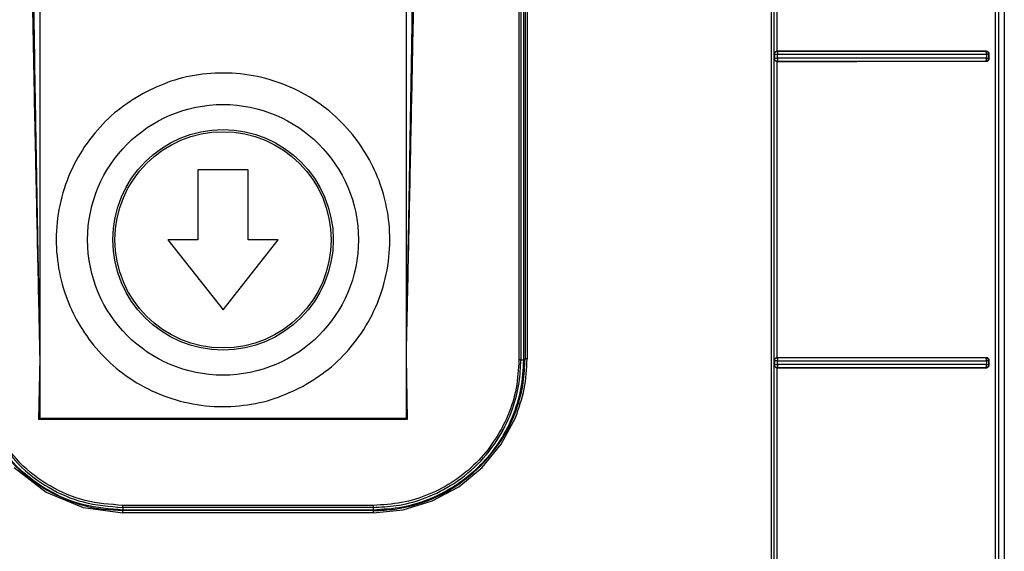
# Model space of a CAD drawing. Header units: inches. Extents: x 170 to 312, y 215 to 248.
# Tile 12 of 256: x 176.327 to 176.456, y 222.4418 to 222.5115. Entities that reach past the tile are written whole.
import ezdxf

# ---------------------------------------------------------------- set-up
doc = ezdxf.new("R2010")
doc.units = ezdxf.units.IN
doc.header["$LTSCALE"] = 0.25
doc.header["$MEASUREMENT"] = 0
doc.layers.add('MOTOR LH', color=7, linetype='Continuous')

msp = doc.modelspace()

# ---------------------------------------------------------------- linework, layer by layer
at = {"layer": 'MOTOR LH'}
for p, q in [((176.32966, 222.58764), (176.32966, 222.45929)), ((176.3777, 222.45929), (176.3777, 222.58764)), ((176.45604, 222.55105), (176.45604, 222.25339)), ((176.45605, 222.2356), (176.45605, 222.55105)), ((176.4259, 222.50697), (176.4259, 222.54658)), ((176.4263, 222.50736), (176.42629, 222.5462)), ((176.39245, 222.52598), (176.39245, 222.46695)), ((176.39272, 222.52598), (176.39271, 222.46693)), ((176.39305, 222.52598), (176.39305, 222.46693)), ((176.39327, 222.5261), (176.39326, 222.46705)), ((176.39353, 222.52606), (176.39352, 222.46706)), ((176.42631, 222.50735), (176.4263, 222.50736)), ((176.45366, 222.50736), (176.45361, 222.50735)), ((176.45369, 222.50723), (176.45365, 222.50731)), ((176.4259, 222.50697), (176.42592, 222.50695)), ((176.42592, 222.50645), (176.4259, 222.50642)), ((176.4259, 222.46681), (176.4259, 222.50642)), ((176.42592, 222.50695), (176.42592, 222.50645)), ((176.42629, 222.50604), (176.42631, 222.50605)), ((176.4263, 222.4672), (176.42629, 222.50604)), ((176.42631, 222.50608), (176.42631, 222.50605)), ((176.42632, 222.50645), (176.42632, 222.50696)), ((176.42632, 222.50645), (176.42632, 222.50634)), ((176.45361, 222.50606), (176.45363, 222.50607)), ((176.45361, 222.50606), (176.45366, 222.50605)), ((176.45363, 222.50607), (176.45365, 222.50609)), ((176.45365, 222.50609), (176.45369, 222.50618)), ((176.45372, 222.50696), (176.45372, 222.50645)), ((176.45399, 222.50695), (176.45408, 222.50697)), ((176.45399, 222.50695), (176.45399, 222.50645)), ((176.45399, 222.50645), (176.45408, 222.50643)), ((176.45408, 222.50643), (176.45408, 222.50697)), ((176.35696, 222.49184), (176.3504, 222.49184)), ((176.3504, 222.49184), (176.3504, 222.48265)), ((176.35696, 222.48265), (176.35696, 222.49184)), ((176.3504, 222.48265), (176.34646, 222.48265)), ((176.34646, 222.48265), (176.35368, 222.47346)), ((176.35368, 222.47346), (176.3609, 222.48265)), ((176.3609, 222.48265), (176.35696, 222.48265)), ((176.32966, 222.46717), (176.3295, 222.45913)), ((176.37786, 222.45913), (176.3777, 222.46717)), ((176.39271, 222.46693), (176.39305, 222.46693)), ((176.39326, 222.46705), (176.39326, 222.46705)), ((176.4259, 222.46681), (176.42592, 222.46679)), ((176.42592, 222.46629), (176.4259, 222.46627)), ((176.4259, 222.42666), (176.4259, 222.46627)), ((176.42592, 222.46679), (176.42592, 222.46629)), ((176.42631, 222.46719), (176.4263, 222.4672)), ((176.42632, 222.46602), (176.42631, 222.46593)), ((176.42632, 222.46629), (176.42632, 222.4668)), ((176.45366, 222.4672), (176.45361, 222.46719)), ((176.45369, 222.46707), (176.45365, 222.46716)), ((176.45365, 222.46593), (176.45369, 222.46602)), ((176.45372, 222.4668), (176.45372, 222.46629)), ((176.45399, 222.4668), (176.45408, 222.46681)), ((176.45399, 222.4668), (176.45399, 222.46629)), ((176.45399, 222.46629), (176.45408, 222.46628)), ((176.45408, 222.46628), (176.45408, 222.46681)), ((176.42629, 222.46589), (176.42631, 222.4659)), ((176.4263, 222.42704), (176.42629, 222.46589)), ((176.42631, 222.46593), (176.42631, 222.4659)), ((176.45361, 222.4659), (176.45363, 222.46591)), ((176.45361, 222.4659), (176.45366, 222.46589)), ((176.45363, 222.46591), (176.45365, 222.46593)), ((176.3295, 222.45913), (176.32966, 222.45929)), ((176.3295, 222.45913), (176.37786, 222.45913)), ((176.32966, 222.45929), (176.3777, 222.45929)), ((176.3777, 222.45929), (176.37786, 222.45913)), ((176.39013, 222.45585), (176.39199, 222.45933)), ((176.38762, 222.4528), (176.39013, 222.45585)), ((176.32631, 222.4528), (176.33049, 222.44959)), ((176.38457, 222.45029), (176.38762, 222.4528)), ((176.33049, 222.44959), (176.33535, 222.44758)), ((176.38108, 222.44843), (176.38457, 222.45029)), ((176.3773, 222.44728), (176.38108, 222.44843)), ((176.33535, 222.44758), (176.34056, 222.44689)), ((176.37337, 222.44785), (176.34056, 222.44785)), ((176.37337, 222.44758), (176.34056, 222.44758)), ((176.34056, 222.44758), (176.34056, 222.44724)), ((176.37337, 222.44724), (176.34056, 222.44724)), ((176.37337, 222.44716), (176.34056, 222.44716)), ((176.37337, 222.44689), (176.34056, 222.44689)), ((176.37337, 222.44758), (176.37337, 222.44724)), ((176.37337, 222.44689), (176.3773, 222.44728))]:
    msp.add_line(p, q, dxfattribs=at)
for radius in [0.01774, 0.01444, 0.01417]:
    msp.add_circle((176.35368, 222.48265), radius, dxfattribs=at)
for points, knots in [([(176.42548, 222.55187), (176.42548, 222.53099), (176.42548, 222.48923), (176.42548, 222.42657), (176.42548, 222.36393), (176.42548, 222.30132), (176.42548, 222.25964), (176.42548, 222.2388)], [0, 0, 0, 0, 0.2, 0.4, 0.6, 0.8, 1, 1, 1, 1]), ([(176.42588, 222.23978), (176.42588, 222.26055), (176.42588, 222.30208), (176.42588, 222.36446), (176.42588, 222.42689), (176.42588, 222.48933), (176.42588, 222.53094), (176.42588, 222.55175)], [0, 0, 0, 0, 0.199959, 0.399961, 0.599979, 0.80001, 1, 1, 1, 1]), ([(176.45487, 222.55179), (176.45486, 222.53391), (176.45485, 222.49815), (176.45484, 222.4445), (176.45483, 222.40875), (176.45483, 222.39087)], [0, 0, 0, 0, 0.3333777, 0.6667111, 1, 1, 1, 1]), ([(176.45531, 222.5514), (176.4553, 222.53013), (176.45527, 222.48759), (176.45528, 222.42375), (176.45533, 222.35993), (176.45542, 222.29615), (176.45552, 222.2537), (176.45557, 222.23247)], [0, 0, 0, 0, 0.199984, 0.399977, 0.600029, 0.800023, 1, 1, 1, 1]), ([(176.32818, 222.54994), (176.32821, 222.54695), (176.32828, 222.54081), (176.3284, 222.53169), (176.32855, 222.52242), (176.32871, 222.51326), (176.32887, 222.5047), (176.32903, 222.49669), (176.32918, 222.48962), (176.32933, 222.48254), (176.32949, 222.47521), (176.3296, 222.46999), (176.32966, 222.46717)], [0, 0, 0, 0, 0.108305, 0.22261, 0.330745, 0.444165, 0.554601, 0.640848, 0.734435, 0.810783, 0.897533, 1, 1, 1, 1]), ([(176.32843, 222.54995), (176.32844, 222.54822), (176.32847, 222.54458), (176.32853, 222.53884), (176.3286, 222.53256), (176.32869, 222.52573), (176.32879, 222.51836), (176.3289, 222.511), (176.329, 222.50461), (176.32909, 222.49933), (176.32917, 222.49473), (176.32924, 222.49062), (176.3293, 222.48715), (176.32936, 222.48385), (176.32944, 222.47965), (176.32954, 222.47391), (176.32962, 222.46958), (176.32966, 222.46717)], [0, 0, 0, 0, 0.062702, 0.131993, 0.207874, 0.290346, 0.379406, 0.475057, 0.557054, 0.610988, 0.666485, 0.723545, 0.759898, 0.792286, 0.843099, 0.912337, 1, 1, 1, 1]), ([(176.3777, 222.46717), (176.37773, 222.46919), (176.3778, 222.47288), (176.37789, 222.47792), (176.37796, 222.48192), (176.37802, 222.4849), (176.37806, 222.48732), (176.37811, 222.49003), (176.37817, 222.49382), (176.37825, 222.49851), (176.37834, 222.50352), (176.37843, 222.50889), (176.37855, 222.51711), (176.3787, 222.52764), (176.37884, 222.5394), (176.3789, 222.54664), (176.37893, 222.54995)], [0, 0, 0, 0, 0.07319, 0.133984, 0.182381, 0.218382, 0.241987, 0.269928, 0.316673, 0.379251, 0.439861, 0.498505, 0.573594, 0.73788, 0.880015, 1, 1, 1, 1]), ([(176.3777, 222.46717), (176.37775, 222.46975), (176.37786, 222.47457), (176.378, 222.48126), (176.37814, 222.48766), (176.37827, 222.49408), (176.37841, 222.5007), (176.37854, 222.50727), (176.37868, 222.51467), (176.37882, 222.52293), (176.37896, 222.53202), (176.37908, 222.54098), (176.37915, 222.54701), (176.37918, 222.54994)], [0, 0, 0, 0, 0.093729, 0.174536, 0.24242, 0.325941, 0.407072, 0.482165, 0.564229, 0.675047, 0.781572, 0.893672, 1, 1, 1, 1]), ([(176.42592, 222.50695), (176.42592, 222.50699), (176.42593, 222.50705), (176.42597, 222.50715), (176.42603, 222.50723), (176.4261, 222.50728), (176.42614, 222.50731), (176.42617, 222.50732), (176.42619, 222.50733), (176.42621, 222.50733), (176.42625, 222.50734), (176.42629, 222.50734), (176.42631, 222.50735)], [0, 0, 0, 0, 0.169717, 0.309821, 0.50036, 0.669269, 0.720735, 0.750058, 0.812687, 0.820426, 0.875276, 1, 1, 1, 1]), ([(176.4263, 222.50736), (176.42627, 222.50735), (176.4262, 222.50735), (176.42611, 222.50731), (176.42603, 222.50726), (176.426, 222.50722), (176.42598, 222.50719)], [0, 0, 0, 0, 0.230859, 0.468557, 0.712686, 1, 1, 1, 1]), ([(176.45366, 222.50736), (176.45069, 222.50736), (176.44475, 222.50736), (176.43557, 222.50736), (176.42939, 222.50736), (176.4263, 222.50736)], [0, 0, 0, 0, 0.333152, 0.666752, 1, 1, 1, 1]), ([(176.42631, 222.50735), (176.42631, 222.50734), (176.42631, 222.50733), (176.42632, 222.50726), (176.42632, 222.50723)], [0, 0, 0, 0, 0.500043, 1, 1, 1, 1]), ([(176.45361, 222.50735), (176.45065, 222.50735), (176.44472, 222.50735), (176.43556, 222.50735), (176.42939, 222.50735), (176.42631, 222.50735)], [0, 0, 0, 0, 0.333018, 0.666912, 1, 1, 1, 1]), ([(176.45365, 222.50731), (176.45365, 222.50732), (176.45363, 222.50734), (176.45362, 222.50735), (176.45361, 222.50735), (176.45361, 222.50735), (176.45361, 222.50735)], [0, 0, 0, 0, 0.500013, 0.83434, 0.938283, 1, 1, 1, 1]), ([(176.45361, 222.50735), (176.45366, 222.50734), (176.45376, 222.50733), (176.45388, 222.50724), (176.45395, 222.50715), (176.45398, 222.50705), (176.45399, 222.50699), (176.45399, 222.50695)], [0, 0, 0, 0, 0.250906, 0.501408, 0.695045, 0.83371, 1, 1, 1, 1]), ([(176.45408, 222.50697), (176.45408, 222.507), (176.45407, 222.50705), (176.45404, 222.50714), (176.45397, 222.50725), (176.45383, 222.50734), (176.45372, 222.50735), (176.45366, 222.50736)], [0, 0, 0, 0, 0.116527, 0.229907, 0.466736, 0.729518, 1, 1, 1, 1]), ([(176.42598, 222.50719), (176.42595, 222.50715), (176.42591, 222.50709), (176.4259, 222.50702), (176.4259, 222.50699), (176.4259, 222.50698), (176.4259, 222.50697), (176.4259, 222.50697)], [0, 0, 0, 0, 0.561295, 0.8701, 0.957428, 0.984304, 1, 1, 1, 1]), ([(176.4259, 222.50642), (176.4259, 222.50639), (176.42591, 222.50631), (176.42595, 222.50624), (176.42598, 222.50621)], [0, 0, 0, 0, 0.503791, 1, 1, 1, 1]), ([(176.42632, 222.50696), (176.42629, 222.50696), (176.42623, 222.50695), (176.42615, 222.50696), (176.42608, 222.50696), (176.42601, 222.50695), (176.42595, 222.50695), (176.42593, 222.50696), (176.42592, 222.50695), (176.42592, 222.50695)], [0, 0, 0, 0, 0.1448761, 0.2888763, 0.4064672, 0.5453396, 0.7784567, 0.8916654, 1, 1, 1, 1]), ([(176.42592, 222.50645), (176.42593, 222.50645), (176.42594, 222.50645), (176.42603, 222.50645), (176.42613, 222.50645), (176.42622, 222.50645), (176.42628, 222.50645), (176.42632, 222.50645)], [0, 0, 0, 0, 0.2509367, 0.5014619, 0.6987674, 0.8365444, 1, 1, 1, 1]), ([(176.42631, 222.50605), (176.42628, 222.50606), (176.42621, 222.50606), (176.42612, 222.5061), (176.42603, 222.50616), (176.42598, 222.50623), (176.42596, 222.50628), (176.42595, 222.5063), (176.42594, 222.50632), (176.42593, 222.50635), (176.42592, 222.50639), (176.42592, 222.50642), (176.42592, 222.50645)], [0, 0, 0, 0, 0.1706537, 0.3115785, 0.5034068, 0.6707761, 0.7218148, 0.75094, 0.8128715, 0.833619, 0.8750169, 1, 1, 1, 1]), ([(176.42598, 222.50621), (176.426, 222.50618), (176.42603, 222.50614), (176.42611, 222.50609), (176.4262, 222.50605), (176.42626, 222.50605), (176.42629, 222.50604)], [0, 0, 0, 0, 0.29194, 0.548646, 0.775454, 1, 1, 1, 1]), ([(176.42629, 222.50604), (176.42939, 222.50604), (176.43557, 222.50604), (176.44475, 222.50605), (176.45069, 222.50605), (176.45366, 222.50605)], [0, 0, 0, 0, 0.333449, 0.66692, 1, 1, 1, 1]), ([(176.42632, 222.50617), (176.42632, 222.50616), (176.42632, 222.50612), (176.42632, 222.5061), (176.42631, 222.50608)], [0, 0, 0, 0, 0.510853, 1, 1, 1, 1]), ([(176.42631, 222.50605), (176.42939, 222.50605), (176.43556, 222.50605), (176.44472, 222.50605), (176.45065, 222.50606), (176.45361, 222.50606)], [0, 0, 0, 0, 0.333072, 0.666957, 1, 1, 1, 1]), ([(176.42632, 222.50723), (176.42632, 222.5072), (176.42632, 222.50714), (176.42632, 222.50705), (176.42632, 222.50699), (176.42632, 222.50696)], [0, 0, 0, 0, 0.396825, 0.672899, 1, 1, 1, 1]), ([(176.42632, 222.50696), (176.42939, 222.50696), (176.43557, 222.50696), (176.44476, 222.50696), (176.45073, 222.50696), (176.45372, 222.50696)], [0, 0, 0, 0, 0.331506, 0.664839, 1, 1, 1, 1]), ([(176.45372, 222.50645), (176.45073, 222.50645), (176.44477, 222.50645), (176.43557, 222.50645), (176.4294, 222.50645), (176.42632, 222.50645)], [0, 0, 0, 0, 0.335093, 0.668426, 1, 1, 1, 1]), ([(176.42632, 222.50634), (176.42632, 222.50631), (176.42632, 222.50624), (176.42632, 222.5062), (176.42632, 222.50617)], [0, 0, 0, 0, 0.5849878, 1, 1, 1, 1]), ([(176.45399, 222.50645), (176.45399, 222.5064), (176.45397, 222.5063), (176.45389, 222.50617), (176.45376, 222.50608), (176.45366, 222.50606), (176.45361, 222.50606)], [0, 0, 0, 0, 0.250029, 0.499997, 0.749969, 1, 1, 1, 1]), ([(176.45366, 222.50605), (176.45372, 222.50605), (176.45383, 222.50606), (176.45397, 222.50616), (176.45404, 222.50626), (176.45408, 222.50636), (176.45408, 222.50641), (176.45408, 222.50643)], [0, 0, 0, 0, 0.2717688, 0.5368517, 0.7738537, 0.8858453, 1, 1, 1, 1]), ([(176.45372, 222.50696), (176.45372, 222.50698), (176.45372, 222.50703), (176.45372, 222.50711), (176.4537, 222.50717), (176.45369, 222.50721), (176.45369, 222.50723)], [0, 0, 0, 0, 0.2500063, 0.5000148, 0.7500138, 1, 1, 1, 1]), ([(176.45369, 222.50618), (176.4537, 222.5062), (176.45371, 222.50624), (176.45372, 222.5063), (176.45372, 222.50638), (176.45372, 222.50643), (176.45372, 222.50645)], [0, 0, 0, 0, 0.24975, 0.499936, 0.750122, 1, 1, 1, 1]), ([(176.45399, 222.50695), (176.45398, 222.50695), (176.45396, 222.50696), (176.4539, 222.50696), (176.45382, 222.50696), (176.45376, 222.50696), (176.45372, 222.50696)], [0, 0, 0, 0, 0.250008, 0.500005, 0.749993, 1, 1, 1, 1]), ([(176.45372, 222.50645), (176.45376, 222.50645), (176.45382, 222.50645), (176.4539, 222.50645), (176.45396, 222.50645), (176.45398, 222.50645), (176.45399, 222.50645)], [0, 0, 0, 0, 0.250113, 0.499997, 0.749888, 1, 1, 1, 1]), ([(176.36416, 222.46347), (176.3653, 222.46417), (176.36764, 222.46561), (176.37063, 222.46863), (176.3731, 222.47228), (176.3748, 222.47645), (176.37562, 222.48088), (176.37552, 222.48529), (176.3746, 222.48943), (176.37297, 222.49319), (176.37069, 222.49659), (176.36771, 222.4996), (176.36405, 222.50207), (176.35988, 222.50377), (176.35545, 222.50459), (176.35104, 222.50449), (176.34688, 222.5036), (176.3444, 222.50241), (176.3432, 222.50183)], [0, 0, 0, 0, 0.058258, 0.120006, 0.18432, 0.25, 0.31568, 0.379994, 0.441742, 0.5, 0.558258, 0.620006, 0.68432, 0.75, 0.81568, 0.879994, 0.941742, 1, 1, 1, 1]), ([(176.3432, 222.50183), (176.34206, 222.50113), (176.33972, 222.49969), (176.33673, 222.49667), (176.33426, 222.49302), (176.33256, 222.48885), (176.33174, 222.48442), (176.33184, 222.48001), (176.33276, 222.47587), (176.33439, 222.47211), (176.33667, 222.46871), (176.33965, 222.4657), (176.34331, 222.46323), (176.34748, 222.46153), (176.35191, 222.46071), (176.35632, 222.46082), (176.36048, 222.4617), (176.36296, 222.46289), (176.36416, 222.46347)], [0, 0, 0, 0, 0.058258, 0.120006, 0.18432, 0.25, 0.31568, 0.379994, 0.441742, 0.5, 0.558258, 0.620006, 0.68432, 0.75, 0.81568, 0.879994, 0.941742, 1, 1, 1, 1]), ([(176.39245, 222.46695), (176.39238, 222.4657), (176.39223, 222.46319), (176.3911, 222.45958), (176.38933, 222.45626), (176.38694, 222.45335), (176.38403, 222.45096), (176.38071, 222.44919), (176.37711, 222.44806), (176.37461, 222.44792), (176.37337, 222.44785)], [0, 0, 0, 0, 0.1257748, 0.2507498, 0.3755884, 0.500482, 0.6253602, 0.7502409, 0.875117, 1, 1, 1, 1]), ([(176.37337, 222.44758), (176.37437, 222.44763), (176.37656, 222.44773), (176.38001, 222.44864), (176.38369, 222.45038), (176.38717, 222.45313), (176.38992, 222.45661), (176.39166, 222.4603), (176.39256, 222.46375), (176.39266, 222.46592), (176.39271, 222.46693)], [0, 0, 0, 0, 0.09975, 0.21635, 0.349779, 0.500012, 0.650983, 0.784654, 0.901, 1, 1, 1, 1]), ([(176.39305, 222.46693), (176.39298, 222.46564), (176.39283, 222.46306), (176.39166, 222.45934), (176.38984, 222.45592), (176.38737, 222.45292), (176.38437, 222.45045), (176.38095, 222.44863), (176.37723, 222.44746), (176.37465, 222.44731), (176.37337, 222.44724)], [0, 0, 0, 0, 0.125, 0.25, 0.375, 0.5, 0.625, 0.75, 0.875, 1, 1, 1, 1]), ([(176.38743, 222.45298), (176.38847, 222.45417), (176.39043, 222.45642), (176.39218, 222.46025), (176.39311, 222.46378), (176.39321, 222.46602), (176.39326, 222.46705)], [0, 0, 0, 0, 0.302481, 0.570006, 0.802527, 1, 1, 1, 1]), ([(176.39199, 222.45933), (176.39243, 222.46058), (176.39333, 222.46308), (176.39346, 222.46573), (176.39352, 222.46706)], [0, 0, 0, 0, 0.499244, 1, 1, 1, 1]), ([(176.39271, 222.46693), (176.3927, 222.46693), (176.3927, 222.46693), (176.39266, 222.46693), (176.39261, 222.46694), (176.39256, 222.46694), (176.39251, 222.46695), (176.39247, 222.46695), (176.39245, 222.46695)], [0, 0, 0, 0, 0.200606, 0.433554, 0.562809, 0.700299, 0.846022, 1, 1, 1, 1]), ([(176.39352, 222.46706), (176.3935, 222.46706), (176.39347, 222.46706), (176.3934, 222.46706), (176.39333, 222.46705), (176.39328, 222.46705), (176.39326, 222.46705), (176.39326, 222.46705), (176.39326, 222.46705)], [0, 0, 0, 0, 0.126359, 0.251273, 0.500023, 0.748778, 0.873684, 1, 1, 1, 1]), ([(176.42598, 222.46704), (176.42595, 222.467), (176.42591, 222.46694), (176.4259, 222.46686), (176.4259, 222.46683), (176.4259, 222.46682), (176.4259, 222.46681)], [0, 0, 0, 0, 0.559988, 0.867961, 0.955984, 1, 1, 1, 1]), ([(176.4259, 222.46627), (176.4259, 222.46623), (176.42591, 222.46615), (176.42595, 222.46608), (176.42598, 222.46605)], [0, 0, 0, 0, 0.503579, 1, 1, 1, 1]), ([(176.42592, 222.46679), (176.42592, 222.46683), (176.42593, 222.46689), (176.42597, 222.46699), (176.42603, 222.46707), (176.4261, 222.46713), (176.42614, 222.46715), (176.42617, 222.46716), (176.42619, 222.46717), (176.42622, 222.46718), (176.42625, 222.46719), (176.42629, 222.46719), (176.42631, 222.46719)], [0, 0, 0, 0, 0.169752, 0.309862, 0.50035, 0.66928, 0.720739, 0.750049, 0.812671, 0.833624, 0.87528, 1, 1, 1, 1]), ([(176.42632, 222.4668), (176.42629, 222.46679), (176.42623, 222.46679), (176.42615, 222.46679), (176.42608, 222.4668), (176.42601, 222.46679), (176.42595, 222.46679), (176.42593, 222.4668), (176.42592, 222.4668), (176.42592, 222.46679)], [0, 0, 0, 0, 0.1448426, 0.288912, 0.4062167, 0.5454476, 0.7785945, 0.8917454, 1, 1, 1, 1]), ([(176.42592, 222.46629), (176.42593, 222.46629), (176.42594, 222.46629), (176.42603, 222.46629), (176.42613, 222.46629), (176.42622, 222.46629), (176.42628, 222.46629), (176.42632, 222.46629)], [0, 0, 0, 0, 0.250948, 0.501484, 0.698782, 0.836552, 1, 1, 1, 1]), ([(176.42631, 222.4659), (176.42628, 222.4659), (176.42621, 222.4659), (176.42612, 222.46594), (176.42603, 222.46601), (176.42598, 222.46607), (176.42596, 222.46612), (176.42595, 222.46614), (176.42594, 222.46617), (176.42593, 222.46619), (176.42592, 222.46623), (176.42592, 222.46626), (176.42592, 222.46629)], [0, 0, 0, 0, 0.170607, 0.311515, 0.503405, 0.670584, 0.721671, 0.750935, 0.812871, 0.834085, 0.875021, 1, 1, 1, 1]), ([(176.4263, 222.4672), (176.42627, 222.4672), (176.4262, 222.46719), (176.42611, 222.46716), (176.42603, 222.4671), (176.426, 222.46706), (176.42598, 222.46704)], [0, 0, 0, 0, 0.229537, 0.467792, 0.71078, 1, 1, 1, 1]), ([(176.42598, 222.46605), (176.426, 222.46603), (176.42604, 222.46598), (176.42612, 222.46593), (176.4262, 222.4659), (176.42626, 222.46589), (176.42629, 222.46589)], [0, 0, 0, 0, 0.291589, 0.548416, 0.7754, 1, 1, 1, 1]), ([(176.45366, 222.4672), (176.45069, 222.4672), (176.44475, 222.4672), (176.43557, 222.4672), (176.42939, 222.4672), (176.4263, 222.4672)], [0, 0, 0, 0, 0.333094, 0.666813, 1, 1, 1, 1]), ([(176.42631, 222.46719), (176.42631, 222.46718), (176.42631, 222.46717), (176.42632, 222.4671), (176.42632, 222.46707)], [0, 0, 0, 0, 0.500049, 1, 1, 1, 1]), ([(176.45361, 222.46719), (176.45065, 222.46719), (176.44472, 222.46719), (176.43556, 222.46719), (176.42939, 222.46719), (176.42631, 222.46719)], [0, 0, 0, 0, 0.333017, 0.666911, 1, 1, 1, 1]), ([(176.42632, 222.46707), (176.42632, 222.46704), (176.42632, 222.46698), (176.42632, 222.46689), (176.42632, 222.46683), (176.42632, 222.4668)], [0, 0, 0, 0, 0.395106, 0.671612, 1, 1, 1, 1]), ([(176.42632, 222.4668), (176.42941, 222.4668), (176.4356, 222.46679), (176.4448, 222.4668), (176.45075, 222.4668), (176.45372, 222.4668)], [0, 0, 0, 0, 0.333333, 0.666667, 1, 1, 1, 1]), ([(176.42632, 222.46629), (176.42632, 222.46624), (176.42632, 222.46618), (176.42632, 222.46611), (176.42632, 222.46607), (176.42632, 222.46604), (176.42632, 222.46602)], [0, 0, 0, 0, 0.49714, 0.578466, 0.721694, 1, 1, 1, 1]), ([(176.45372, 222.46629), (176.45075, 222.46629), (176.4448, 222.46629), (176.4356, 222.46629), (176.42941, 222.46629), (176.42632, 222.46629)], [0, 0, 0, 0, 0.333333, 0.666667, 1, 1, 1, 1]), ([(176.45365, 222.46716), (176.45364, 222.46717), (176.45363, 222.46718), (176.45362, 222.46719), (176.45361, 222.46719), (176.45361, 222.46719), (176.45361, 222.46719)], [0, 0, 0, 0, 0.5642279, 0.8627549, 0.9515364, 1, 1, 1, 1]), ([(176.45361, 222.46719), (176.45366, 222.46718), (176.45376, 222.46717), (176.45388, 222.46708), (176.45395, 222.46699), (176.45398, 222.46689), (176.45399, 222.46683), (176.45399, 222.4668)], [0, 0, 0, 0, 0.250904, 0.501394, 0.694906, 0.833601, 1, 1, 1, 1]), ([(176.45399, 222.46629), (176.45399, 222.46624), (176.45397, 222.46614), (176.45388, 222.46601), (176.45376, 222.46592), (176.45366, 222.46591), (176.45361, 222.4659)], [0, 0, 0, 0, 0.250212, 0.499885, 0.749889, 1, 1, 1, 1]), ([(176.45408, 222.46681), (176.45408, 222.46684), (176.45407, 222.46689), (176.45404, 222.46698), (176.45396, 222.46709), (176.45383, 222.46719), (176.45372, 222.4672), (176.45366, 222.4672)], [0, 0, 0, 0, 0.116319, 0.229622, 0.466596, 0.72971, 1, 1, 1, 1]), ([(176.45366, 222.46589), (176.45372, 222.46589), (176.45383, 222.4659), (176.45397, 222.466), (176.45404, 222.46611), (176.45407, 222.4662), (176.45408, 222.46625), (176.45408, 222.46628)], [0, 0, 0, 0, 0.270485, 0.533784, 0.770305, 0.883586, 1, 1, 1, 1]), ([(176.45372, 222.4668), (176.45372, 222.46682), (176.45372, 222.46687), (176.45372, 222.46695), (176.45371, 222.46701), (176.4537, 222.46705), (176.45369, 222.46707)], [0, 0, 0, 0, 0.250003, 0.499999, 0.750005, 1, 1, 1, 1]), ([(176.45369, 222.46602), (176.4537, 222.46604), (176.45371, 222.46608), (176.45372, 222.46614), (176.45372, 222.46622), (176.45372, 222.46627), (176.45372, 222.46629)], [0, 0, 0, 0, 0.249755, 0.499929, 0.750119, 1, 1, 1, 1]), ([(176.45399, 222.4668), (176.45398, 222.4668), (176.45396, 222.4668), (176.4539, 222.4668), (176.45382, 222.4668), (176.45376, 222.4668), (176.45372, 222.4668)], [0, 0, 0, 0, 0.249991, 0.499993, 0.749993, 1, 1, 1, 1]), ([(176.45372, 222.46629), (176.45376, 222.46629), (176.45382, 222.46629), (176.4539, 222.46629), (176.45396, 222.46629), (176.45398, 222.46629), (176.45399, 222.46629)], [0, 0, 0, 0, 0.250131, 0.500012, 0.749885, 1, 1, 1, 1]), ([(176.42629, 222.46589), (176.42938, 222.46589), (176.43557, 222.46589), (176.44475, 222.46589), (176.45069, 222.46589), (176.45366, 222.46589)], [0, 0, 0, 0, 0.333374, 0.666979, 1, 1, 1, 1]), ([(176.42631, 222.4659), (176.42939, 222.4659), (176.43556, 222.4659), (176.44472, 222.4659), (176.45065, 222.4659), (176.45361, 222.4659)], [0, 0, 0, 0, 0.333074, 0.666959, 1, 1, 1, 1]), ([(176.32334, 222.4571), (176.32431, 222.45565), (176.32626, 222.45274), (176.32917, 222.4508), (176.33062, 222.44982)], [0, 0, 0, 0, 0.499997, 1, 1, 1, 1]), ([(176.34056, 222.44724), (176.33884, 222.44737), (176.3354, 222.44763), (176.33062, 222.44971), (176.32642, 222.45281), (176.32448, 222.45566), (176.32351, 222.45708)], [0, 0, 0, 0, 0.25, 0.5, 0.75, 1, 1, 1, 1]), ([(176.32381, 222.45726), (176.32476, 222.45586), (176.32667, 222.45306), (176.33073, 222.45005), (176.33542, 222.44799), (176.3388, 222.44772), (176.34056, 222.44758)], [0, 0, 0, 0, 0.249995, 0.499994, 0.740007, 1, 1, 1, 1]), ([(176.34056, 222.44785), (176.33889, 222.44797), (176.33556, 222.44822), (176.33092, 222.45024), (176.32686, 222.45325), (176.32498, 222.45601), (176.32403, 222.45739)], [0, 0, 0, 0, 0.249999, 0.500001, 0.750003, 1, 1, 1, 1]), ([(176.37337, 222.44716), (176.37432, 222.4472), (176.37646, 222.44729), (176.37993, 222.44815), (176.38386, 222.44988), (176.38618, 222.4519), (176.38743, 222.45298)], [0, 0, 0, 0, 0.183203, 0.410987, 0.683281, 1, 1, 1, 1]), ([(176.33062, 222.44982), (176.33221, 222.44904), (176.33535, 222.4475), (176.33884, 222.44727), (176.34056, 222.44716)], [0, 0, 0, 0, 0.505911, 1, 1, 1, 1]), ([(176.34056, 222.44758), (176.34056, 222.44759), (176.34056, 222.4476), (176.34056, 222.44766), (176.34056, 222.44774), (176.34056, 222.44781), (176.34056, 222.44785)], [0, 0, 0, 0, 0.2499955, 0.4999998, 0.7499978, 1, 1, 1, 1]), ([(176.34056, 222.44689), (176.34056, 222.44693), (176.34056, 222.447), (176.34056, 222.44709), (176.34056, 222.44715), (176.34056, 222.44715), (176.34056, 222.44716)], [0, 0, 0, 0, 0.25, 0.499998, 0.749999, 1, 1, 1, 1]), ([(176.37337, 222.44785), (176.37337, 222.44781), (176.37337, 222.44774), (176.37337, 222.44766), (176.37337, 222.4476), (176.37337, 222.44759), (176.37337, 222.44758)], [0, 0, 0, 0, 0.250002, 0.5, 0.750005, 1, 1, 1, 1]), ([(176.37337, 222.44716), (176.37337, 222.44715), (176.37337, 222.44714), (176.37337, 222.44708), (176.37337, 222.447), (176.37337, 222.44693), (176.37337, 222.44689)], [0, 0, 0, 0, 0.249998, 0.499996, 0.749995, 1, 1, 1, 1])]:
    msp.add_open_spline(points, degree=3, knots=knots, dxfattribs=at)

doc.saveas('drawing.dxf')
